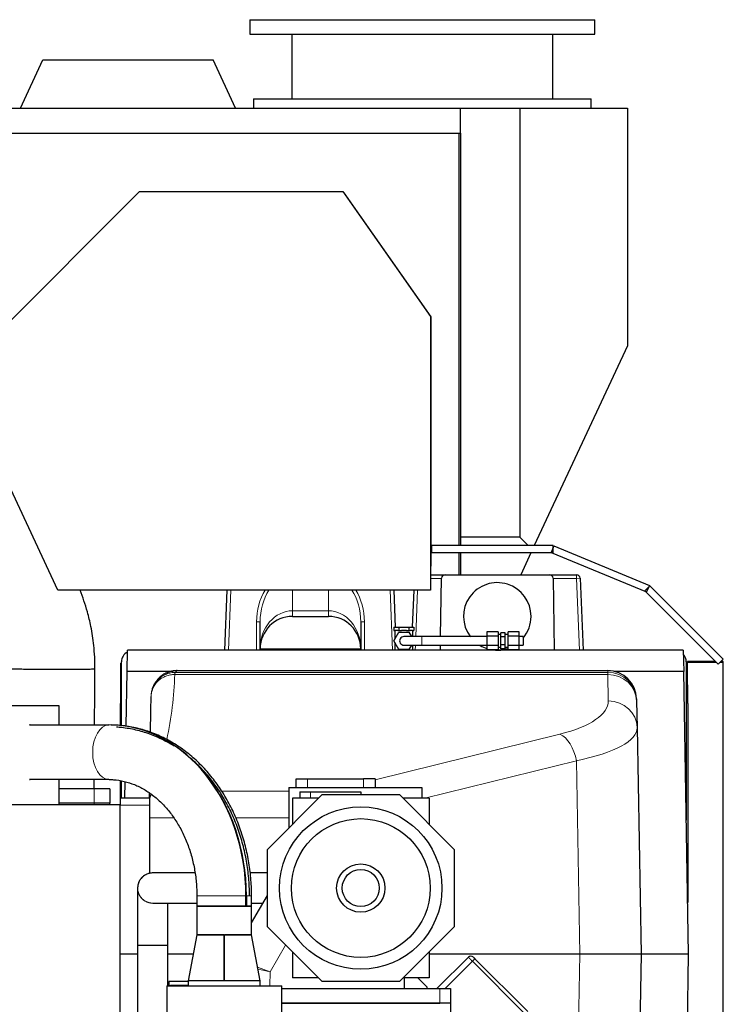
# Model space of a CAD drawing. Header units: inches. Extents: x 0 to 17820, y -10 to 12600.
# Tile 254 of 256: x 8562 to 9541, y 4350 to 5721. Entities that reach past the tile are written whole.
import ezdxf

# ---------------------------------------------------------------- set-up
doc = ezdxf.new("R2010")
doc.units = ezdxf.units.IN
doc.layers.add('1', color=7, linetype='Continuous', true_color=0xffffff)

msp = doc.modelspace()

# ---------------------------------------------------------------- linework, layer by layer
at = {"layer": '1', "color": 2, "linetype": 'Continuous', "lineweight": 25}
for p, q in [((8882.419, 5720.571), (8882.419, 5700.571)), ((8882.419, 5720.571), (9122.419, 5720.571)), ((9122.419, 5720.571), (9362.419, 5720.571)), ((9362.419, 5700.571), (9362.419, 5720.571)), ((8882.419, 5700.571), (9122.419, 5700.571)), ((8940.919, 5700.571), (8940.919, 5610.571)), ((9122.419, 5700.571), (9362.419, 5700.571)), ((9303.919, 5610.571), (9303.919, 5700.571)), ((8563.028, 5597.571), (8594.27, 5664.571)), ((8594.27, 5664.571), (8831.256, 5664.571)), ((8862.499, 5597.571), (8831.256, 5664.571)), ((8887.419, 5610.571), (8887.419, 5597.571)), ((8887.419, 5610.571), (9122.419, 5610.571)), ((9122.419, 5610.571), (9357.419, 5610.571)), ((9357.419, 5597.571), (9357.419, 5610.571)), ((8530.108, 5597.571), (9175.608, 5597.571)), ((9175.608, 5597.571), (9257.92, 5597.571)), ((9175.608, 5562.571), (9175.608, 5597.571)), ((9257.92, 5597.571), (9407.92, 5597.571)), ((9257.92, 5597.571), (9257.92, 5000.581)), ((9407.92, 5597.571), (9407.92, 5266.76)), ((8508.558, 5562.571), (9173.058, 5562.571)), ((9173.058, 5562.571), (9175.608, 5562.571)), ((9173.058, 5562.571), (9173.058, 4988.641)), ((9175.608, 5562.571), (9175.608, 5000.581)), ((8494.74, 5247.148), (8728.994, 5481.402)), ((8728.994, 5481.402), (9011.826, 5481.402)), ((9011.826, 5481.402), (9133.74, 5307.291)), ((9013.598, 5479.69), (9013.023, 5479.69)), ((9134.598, 5306.884), (9013.598, 5479.69)), ((9133.74, 5307.291), (9133.74, 4926.56)), ((9134.598, 4960.19), (9134.598, 5306.884)), ((9407.92, 5266.76), (9278.231, 4988.64)), ((8615.275, 4926.56), (8494.74, 5185.001)), ((9135.55, 4978.639), (9135.55, 4988.639)), ((9304.441, 4988.639), (9135.55, 4988.639)), ((9175.608, 5000.581), (9175.608, 4988.637)), ((9257.92, 5000.581), (9175.608, 5000.581)), ((9269.862, 4988.639), (9257.92, 5000.581)), ((9305.397, 4988.449), (9301.571, 4979.21)), ((9304.441, 4978.639), (9304.441, 4988.639)), ((9305.397, 4988.449), (9438.322, 4933.39)), ((9304.441, 4978.639), (9135.55, 4978.639)), ((9173.058, 4978.643), (9173.058, 4948.146)), ((9175.608, 4978.638), (9175.608, 4948.139)), ((9273.567, 4978.639), (9259.344, 4948.137)), ((9301.571, 4979.21), (9434.495, 4924.151)), ((9133.737, 4960.19), (9134.598, 4960.19)), ((9133.74, 4948.139), (9154.139, 4948.139)), ((9154.14, 4948.139), (9299.301, 4948.139)), ((9299.301, 4948.139), (9336.919, 4948.139)), ((9147.822, 4862.139), (9149.14, 4943.221)), ((9304.3, 4943.221), (9305.927, 4843.139)), ((9341.915, 4943.342), (9345.988, 4843.14)), ((9439.133, 4932.848), (9432.062, 4925.777)), ((9438.322, 4933.39), (9434.495, 4924.151)), ((9439.133, 4932.848), (9541.22, 4830.761)), ((9133.74, 4926.56), (8615.275, 4926.56)), ((8847.452, 4843.14), (8850.843, 4926.559)), ((9082.597, 4926.559), (9084.688, 4875.14)), ((9108.753, 4875.14), (9110.843, 4926.559)), ((9432.062, 4925.777), (9534.149, 4823.689)), ((8896.72, 4845.139), (8896.72, 4882.657)), ((8941.72, 4890.139), (8991.72, 4890.139)), ((9036.72, 4882.657), (9036.72, 4845.139)), ((9082.864, 4875.139), (9089.792, 4875.139)), ((9082.864, 4875.139), (9082.864, 4870.389)), ((9082.864, 4870.389), (9084.578, 4870.389)), ((9082.864, 4856.139), (9089.792, 4868.139)), ((9084.22, 4870.389), (9084.22, 4858.488)), ((9088.078, 4870.389), (9084.578, 4870.389)), ((9088.078, 4870.389), (9089.792, 4870.389)), ((9089.792, 4875.139), (9103.648, 4875.139)), ((9089.792, 4875.139), (9089.792, 4870.389)), ((9089.792, 4870.389), (9093.22, 4870.389)), ((9089.792, 4868.139), (9103.648, 4868.139)), ((9100.22, 4870.389), (9093.22, 4870.389)), ((9100.22, 4870.389), (9103.648, 4870.389)), ((9103.648, 4875.139), (9110.577, 4875.139)), ((9103.648, 4875.139), (9103.648, 4870.389)), ((9103.648, 4870.389), (9105.362, 4870.389)), ((9103.648, 4868.139), (9107.112, 4862.139)), ((9108.862, 4870.389), (9105.362, 4870.389)), ((9108.862, 4870.389), (9110.577, 4870.389)), ((9109.22, 4862.139), (9109.22, 4870.389)), ((9110.577, 4875.139), (9110.577, 4870.389)), ((9212.22, 4868.838), (9212.22, 4862.487)), ((9227.72, 4868.838), (9212.22, 4868.838)), ((9227.72, 4868.838), (9227.72, 4862.487)), ((9231.72, 4865.136), (9227.72, 4865.136)), ((9231.72, 4861.622), (9231.72, 4867.108)), ((9237.72, 4867.108), (9231.72, 4867.108)), ((9237.72, 4861.622), (9237.72, 4867.108)), ((9241.72, 4865.136), (9237.72, 4865.136)), ((9241.72, 4862.487), (9241.72, 4868.838)), ((9257.22, 4868.838), (9241.72, 4868.838)), ((9257.22, 4862.487), (9257.22, 4868.838)), ((9089.792, 4844.139), (9082.864, 4856.139)), ((9084.22, 4853.79), (9084.22, 4843.139)), ((9212.22, 4862.487), (9212.22, 4849.785)), ((9227.72, 4862.487), (9212.22, 4862.487)), ((9227.72, 4862.487), (9227.72, 4849.785)), ((9231.72, 4850.65), (9231.72, 4861.622)), ((9237.72, 4861.622), (9231.72, 4861.622)), ((9231.72, 4845.165), (9231.72, 4850.65)), ((9237.72, 4850.65), (9231.72, 4850.65)), ((9237.72, 4850.65), (9237.72, 4861.622)), ((9237.72, 4845.165), (9237.72, 4850.65)), ((9241.72, 4849.785), (9241.72, 4862.487)), ((9257.22, 4862.487), (9241.72, 4862.487)), ((9257.22, 4849.785), (9257.22, 4862.487)), ((9262.721, 4862.136), (9262.721, 4856.136)), ((9262.721, 4856.136), (9262.721, 4850.136)), ((8711.586, 4813.47), (8712.104, 4843.139)), ((9485.588, 4843.139), (8712.104, 4843.139)), ((8896.72, 4843.139), (8896.72, 4845.139)), ((9036.72, 4845.139), (9036.72, 4843.139)), ((9103.648, 4844.139), (9089.792, 4844.139)), ((9107.112, 4850.139), (9103.648, 4844.139)), ((9109.22, 4843.139), (9109.22, 4850.14)), ((9147.513, 4843.139), (9147.627, 4850.14)), ((9212.22, 4849.785), (9212.22, 4843.435)), ((9227.72, 4849.785), (9212.22, 4849.785)), ((9227.72, 4843.435), (9212.22, 4843.435)), ((9227.72, 4849.785), (9227.72, 4843.435)), ((9227.72, 4847.136), (9231.72, 4847.136)), ((9237.72, 4845.165), (9231.72, 4845.165)), ((9237.72, 4847.136), (9241.72, 4847.136)), ((9241.72, 4843.435), (9241.72, 4849.785)), ((9257.22, 4849.785), (9241.72, 4849.785)), ((9257.22, 4843.435), (9241.72, 4843.435)), ((9257.22, 4843.435), (9257.22, 4849.785)), ((9485.588, 4843.139), (9486.106, 4813.47)), ((8702.72, 4825.139), (8703.72, 4825.139)), ((8702.72, 4795.139), (8702.72, 4825.139)), ((8703.72, 4738.172), (8703.72, 4827.139)), ((9489.72, 4827.139), (9489.72, 4606.4)), ((9489.72, 4825.139), (9490.72, 4825.139)), ((9490.72, 4825.139), (9490.72, 4795.139)), ((9491.229, 4826.189), (9491.229, 4827.594)), ((9530.244, 4827.594), (9491.229, 4827.594)), ((9491.229, 4769.133), (9491.229, 4826.189)), ((9531.649, 4826.189), (9491.229, 4826.189)), ((9541.22, 4830.761), (9534.149, 4823.689)), ((9541.229, 4826.189), (9536.649, 4826.189)), ((9541.229, 4827.594), (9538.054, 4827.594)), ((9541.229, 4826.189), (9541.229, 4827.594)), ((9541.229, 3891.07), (9541.229, 4826.189)), ((8710.256, 4737.268), (8711.586, 4813.47)), ((8775.138, 4813.47), (8711.586, 4813.47)), ((8781.306, 4814.661), (9380.528, 4814.661)), ((9380.528, 4814.594), (9380.528, 4814.661)), ((9486.106, 4813.47), (9390.219, 4813.47)), ((9492.971, 4420.139), (9486.106, 4813.47)), ((8702.22, 4795.139), (8702.22, 4769.139)), ((8703.724, 4795.139), (8702.22, 4795.139)), ((9491.22, 4795.139), (9489.716, 4795.139)), ((9491.22, 4795.139), (9491.22, 4769.139)), ((8702.22, 4769.139), (8701.72, 4769.139)), ((8701.72, 4769.139), (8701.72, 4738.384)), ((9420.522, 4775.365), (9420.522, 4775.347)), ((9420.522, 4775.347), (9420.563, 4772.997)), ((9420.563, 4772.997), (9420.578, 4772.172)), ((9420.578, 4772.172), (9421.218, 4735.461)), ((9491.72, 4769.139), (9491.22, 4769.139)), ((9491.72, 4769.139), (9491.72, 4491.815)), ((8527.082, 4766.139), (8616.754, 4766.139)), ((8616.754, 4766.139), (8616.754, 4739.185)), ((8575.87, 4739.186), (8686.094, 4739.186)), ((9421.218, 4735.461), (9426.722, 4420.139)), ((8686.094, 4663.092), (8575.87, 4663.092)), ((8616.754, 4663.093), (8616.754, 4628.139)), ((8701.72, 4661.495), (8701.72, 4637.13)), ((8703.72, 4637.134), (8703.72, 4661.185)), ((8708.508, 4637.135), (8708.91, 4660.151)), ((8946.72, 4664.139), (8962.72, 4664.139)), ((8946.72, 4652.139), (8946.72, 4664.139)), ((8962.72, 4664.139), (9040.72, 4664.139)), ((9056.72, 4664.139), (9040.72, 4664.139)), ((9056.72, 4664.139), (9056.72, 4652.139)), ((8665.72, 4650.139), (8616.753, 4650.139)), ((8687.72, 4650.139), (8665.72, 4650.139)), ((8687.72, 4650.139), (8687.72, 4630.129)), ((8936.72, 4652.139), (8936.72, 4595.988)), ((8936.72, 4652.139), (9121.72, 4652.139)), ((8951.72, 4646.139), (8951.72, 4637.139)), ((8951.72, 4646.139), (8966.72, 4646.139)), ((8966.72, 4646.139), (9036.72, 4646.139)), ((9036.72, 4646.139), (9036.72, 4642.139)), ((9121.72, 4652.139), (9121.72, 4637.139)), ((8701.72, 4637.139), (8701.72, 4628.139)), ((8742.72, 4637.139), (8701.72, 4637.139)), ((8742.72, 4637.139), (8742.72, 4627.314)), ((8906.72, 4565.987), (8982.872, 4642.139)), ((8977.872, 4637.139), (8941.72, 4637.139)), ((8941.72, 4637.139), (8941.72, 4600.988)), ((8982.872, 4642.139), (9090.568, 4642.139)), ((9090.568, 4642.139), (9166.72, 4565.987)), ((9131.72, 4637.139), (9095.569, 4637.139)), ((9131.72, 4637.139), (9131.72, 4600.988)), ((8701.72, 4628.139), (7983.737, 4628.139)), ((8616.754, 4628.139), (8527.082, 4628.139)), ((8665.72, 4630.129), (8616.753, 4630.129)), ((8665.72, 4628.139), (8616.753, 4628.139)), ((8687.72, 4630.129), (8665.72, 4630.129)), ((8687.72, 4628.139), (8665.72, 4628.139)), ((8687.72, 4628.139), (8687.72, 4630.129)), ((8701.72, 4260.138), (8701.72, 4628.139)), ((8742.72, 4627.314), (8742.72, 4532.502)), ((8906.72, 4458.291), (8906.72, 4565.987)), ((9166.72, 4565.987), (9166.72, 4458.291)), ((8808.67, 4501.139), (8808.67, 4487.139)), ((8876.921, 4487.139), (8876.921, 4501.139)), ((8877.519, 4501.139), (8877.519, 4487.139)), ((8884.77, 4463.734), (8906.719, 4501.752)), ((8884.77, 4487.139), (8884.77, 4501.139)), ((8808.67, 4487.139), (8808.67, 4447.139)), ((8808.67, 4487.139), (8884.77, 4487.139)), ((8876.921, 4487.139), (8808.67, 4487.139)), ((8884.77, 4487.139), (8877.519, 4487.139)), ((8884.77, 4447.139), (8884.77, 4487.139)), ((8982.872, 4382.139), (8906.72, 4458.291)), ((9166.72, 4458.291), (9090.568, 4382.139)), ((8808.67, 4447.139), (8796.686, 4383.139)), ((8846.22, 4447.139), (8808.67, 4447.139)), ((8808.67, 4447.139), (8884.77, 4447.139)), ((8847.2, 4445.139), (8846.192, 4445.139)), ((8846.245, 4446.139), (8847.251, 4446.139)), ((8884.77, 4447.139), (8847.22, 4447.139)), ((8896.754, 4383.139), (8884.77, 4447.139)), ((8726.22, 4420.139), (8701.72, 4420.139)), ((8941.72, 4423.291), (8941.72, 4387.139)), ((9131.72, 4423.291), (9131.72, 4387.139)), ((9341.448, 4420.139), (9131.721, 4420.139)), ((9186.465, 4415.828), (9142.776, 4372.14)), ((9195.656, 4413.708), (9269.198, 4340.166)), ((9426.722, 4420.139), (9341.448, 4420.139)), ((9426.722, 4420.139), (9421.218, 4104.817)), ((9492.971, 4420.139), (9426.722, 4420.139)), ((9486.106, 4026.809), (9492.971, 4420.139)), ((8977.872, 4387.139), (8941.72, 4387.139)), ((9131.72, 4387.139), (9095.569, 4387.139)), ((9097.491, 4372.139), (9097.491, 4387.139)), ((9116.02, 4387.139), (9128.72, 4374.439)), ((8766.72, 4376.139), (8766.72, 4336.139)), ((8766.72, 4376.139), (8846.72, 4376.139)), ((8796.688, 4382.139), (8769.72, 4382.139)), ((8769.72, 4382.139), (8769.72, 4376.132)), ((8771.72, 4376.139), (8771.72, 4377.139)), ((8771.72, 4377.139), (8796.687, 4377.139)), ((8796.686, 4383.139), (8796.686, 4376.139)), ((8846.22, 4383.139), (8796.686, 4383.139)), ((8896.754, 4383.139), (8796.686, 4383.139)), ((8846.72, 4376.139), (8926.72, 4376.139)), ((8896.754, 4383.139), (8847.22, 4383.139)), ((8896.754, 4376.139), (8896.754, 4383.139)), ((8926.72, 4336.139), (8926.72, 4376.139)), ((8926.724, 4372.139), (9146.72, 4372.139)), ((9090.568, 4382.139), (8982.872, 4382.139)), ((9128.72, 4374.439), (9128.72, 4372.139)), ((9146.72, 4372.139), (9161.72, 4372.139)), ((9161.72, 4372.139), (9161.72, 4352.139)), ((8926.724, 4352.139), (9146.72, 4352.139)), ((9161.72, 4352.139), (8926.725, 4352.139)), ((9161.72, 4352.139), (9161.72, 4326.134))]:
    msp.add_line(p, q, dxfattribs=at)
at = {"layer": '1', "color": 110, "linetype": 'Continuous', "lineweight": 13}
for p, q in [((9336.919, 4943.139), (9336.919, 4948.139)), ((9149.138, 4943.139), (9133.74, 4943.139)), ((9336.919, 4943.139), (9304.302, 4943.139)), ((9341.915, 4943.342), (9336.919, 4943.139)), ((9340.984, 4843.139), (9336.919, 4943.139)), ((8855.847, 4926.56), (8852.456, 4843.139)), ((8941.72, 4926.56), (8941.72, 4897.979)), ((8991.72, 4897.979), (8991.72, 4926.56)), ((9080.984, 4843.139), (9077.593, 4926.56)), ((9115.847, 4926.56), (9113.228, 4862.141)), ((8941.72, 4897.979), (8991.72, 4897.979)), ((8941.72, 4897.979), (8941.72, 4890.139)), ((8991.72, 4897.979), (8991.72, 4890.139)), ((8891.72, 4843.139), (8891.72, 4882.657)), ((8896.72, 4882.657), (8891.72, 4882.657)), ((9041.72, 4882.657), (9036.72, 4882.657)), ((9041.72, 4882.657), (9041.72, 4843.139)), ((9036.72, 4845.139), (8896.72, 4845.139)), ((9112.741, 4850.141), (9112.456, 4843.139)), ((8778.686, 4812.244), (9380.569, 4812.244)), ((8781.103, 4814.594), (9380.528, 4814.594)), ((9380.569, 4812.244), (9380.528, 4814.594)), ((9380.584, 4809.22), (9380.569, 4812.244)), ((8777.836, 4809.22), (9380.584, 4809.22)), ((9380.584, 4809.22), (9381.225, 4772.51)), ((9056.722, 4662.807), (9313.81, 4726.407)), ((9336.749, 4689.359), (9125.667, 4637.14)), ((9341.448, 4420.139), (9336.749, 4689.359)), ((8962.72, 4664.139), (8962.72, 4652.139)), ((9040.72, 4652.139), (9040.72, 4664.139)), ((8665.72, 4650.139), (8665.72, 4630.129)), ((8843.335, 4647.019), (8936.719, 4647.019)), ((8966.72, 4646.139), (8966.72, 4637.139)), ((8665.72, 4628.139), (8665.72, 4630.129)), ((8742.72, 4627.314), (8701.72, 4627.314)), ((8776.318, 4609.971), (8742.72, 4609.971)), ((8936.719, 4609.971), (8862.793, 4609.971)), ((8876.921, 4501.139), (8808.67, 4501.139)), ((8884.77, 4501.139), (8877.519, 4501.139)), ((8932.173, 4432.838), (8910.74, 4395.716)), ((9195.656, 4413.708), (9192.12, 4410.173)), ((9336.749, 4150.919), (9341.448, 4420.139)), ((8893.248, 4401.861), (8910.74, 4395.716)), ((8893.725, 4399.315), (8910.74, 4395.716)), ((9192.12, 4410.173), (9154.087, 4372.14)), ((9265.662, 4336.631), (9192.12, 4410.173)), ((8910.74, 4395.716), (8910.295, 4376.139)), ((9146.72, 4352.139), (9146.72, 4372.139))]:
    msp.add_line(p, q, dxfattribs=at)
at = {"layer": '1', "color": 2, "linetype": 'Continuous', "lineweight": 25}
for radius in [113.036, 96.579, 33.624, 25.809]:
    msp.add_circle((9036.72, 4512.139), radius, dxfattribs=at)
for centre, radius, start, end in [((9154.14, 4943.139), 5, 90, 179.068443), ((9299.301, 4943.139), 5, 0.931557, 90), ((9336.919, 4943.139), 5, 2.327815, 90), ((9226.72, 4890.139), 47, 0, 217.108125), ((8941.72, 4845.139), 45, 90, 180), ((8991.72, 4845.139), 45, 0, 90), ((9226.72, 4890.139), 47, 319.989375, 0), ((9096.72, 4856.139), 6, 90.0225, 270.028125), ((8718.72, 4827.139), 15, 116.364474, 180), ((9226.72, 4890.139), 47, 239.675625, 252.028125), ((9226.72, 4890.139), 47, 263.570625, 288.6075), ((9474.72, 4827.139), 15, 0, 43.01075), ((9190, 4412.292), 5, 45, 135)]:
    msp.add_arc(centre, radius, start, end, dxfattribs=at)
at = {"layer": '1', "color": 110, "linetype": 'Continuous', "lineweight": 13}
for centre, major_axis, ratio, start_param, end_param in [((8941.72, 4882.657), (0, 67.689), 0.73867668, 0.86504481, 1.57079633), ((8941.72, 4882.657), (0, 63.995), 0.70317742, 0.81475242, 1.57079633), ((8991.72, 4882.657), (0, 63.995), 0.70317742, 4.71238898, 5.46843289), ((8991.72, 4882.657), (0, -67.689), 0.73867668, 1.57079633, 2.27654784), ((8941.72, 4845.139), (0, 52.84), 0.8516324, 0, 1.57079633), ((8991.72, 4845.139), (0, 52.84), 0.8516324, 4.71238898, 6.28318531), ((9121.72, 4856.139), (0, 6), 0.00001209, 3.14159265, 6.28318531), ((9380.569, 4772.299), (39.994, 0.698), 0.99863273, 0, 1.55336689), ((9380.584, 4771.474), (39.994, 0.698), 0.94364196, 0, 1.55432648), ((9221.2, 4772.519), (-160.027, 0.405), 0.35174742, 2.18883191, 3.14862197), ((9381.225, 4734.763), (39.994, 0.698), 0.94364196, 0, 1.55432648), ((8686.393, 4701.139), (0, 38.05), 0.59781459, 0.01314098, 3.12845167), ((9221.2, 4734.772), (200.021, 0.452), 0.27961989, 5.32764465, 6.28743471), ((9313.81, 4688.661), (9.606, -38.829), 0.56501988, 1.44972272, 2.72889557)]:
    msp.add_ellipse(centre, major_axis=major_axis, ratio=ratio, start_param=start_param, end_param=end_param, dxfattribs=at)
at = {"layer": '1', "color": 2, "linetype": 'Continuous', "lineweight": 25}
for centre, major_axis, ratio, start_param, end_param in [((9380.528, 4774.667), (-39.994, -0.698), 0.99984752, 3.14159265, 4.69493835), ((9380.528, 4774.649), (39.994, 0.698), 0.99863273, 0, 1.55336689), ((8576.169, 4701.139), (0, -38.05), 0.59781459, 3.12845018, 3.15473364), ((8686.094, 4501.139), (0, -238.047), 0.8016344, 1.57079633, 3.14159265), ((8686.692, 4501.139), (0, 238.047), 0.8016344, 4.71238898, 6.26855727), ((8576.169, 4701.139), (0, -38.05), 0.59781459, 6.27004432, 6.29632778)]:
    msp.add_ellipse(centre, major_axis=major_axis, ratio=ratio, start_param=start_param, end_param=end_param, dxfattribs=at)
for points, knots in [([(8666.819, 4817.233), (8666.879, 4828.146), (8665.89, 4847.878), (8661.851, 4874.305), (8656.923, 4894.982), (8651.742, 4911.815), (8648.033, 4921.836), (8646.066, 4926.732)], [0, 0, 0, 0, 0.29062783, 0.52894341, 0.71431086, 0.85890455, 1, 1, 1, 1]), ([(9121.72, 4862.139), (9118.287, 4862.139), (9111.972, 4862.139), (9103.572, 4862.139), (9097.995, 4862.139), (9096.764, 4862.139), (9096.72, 4862.139)], [0, 0, 0, 0, 0.24999002, 0.50000203, 0.7500129, 1, 1, 1, 1]), ([(9096.72, 4850.139), (9096.764, 4850.139), (9097.995, 4850.139), (9103.572, 4850.139), (9111.972, 4850.139), (9118.287, 4850.139), (9121.72, 4850.139)], [0, 0, 0, 0, 0.24999016, 0.50000219, 0.75001299, 1, 1, 1, 1]), ([(8498.666, 4818.607), (8498.664, 4818.6), (8498.666, 4818.581), (8498.666, 4818.538), (8498.665, 4818.469), (8498.663, 4818.323), (8498.667, 4818.181), (8498.653, 4818.053), (8498.704, 4817.994), (8499.753, 4817.888), (8503.976, 4817.716), (8513.906, 4817.499), (8528.12, 4817.29), (8542.306, 4817.141), (8552.626, 4817.057), (8558.519, 4817.014), (8562.929, 4816.985), (8567.274, 4816.959), (8571.551, 4816.936), (8575.801, 4816.916), (8581.581, 4816.888), (8587.354, 4816.86), (8592.366, 4816.836), (8595.186, 4816.823), (8599.469, 4816.805), (8606.064, 4816.782), (8617.868, 4816.755), (8632.449, 4816.753), (8647.697, 4816.807), (8659.018, 4816.916), (8664.464, 4817.039), (8666.406, 4817.142), (8666.789, 4817.198), (8666.819, 4817.226), (8666.819, 4817.233)], [0, 0, 0, 0, 0.00647745, 0.01430047, 0.02994649, 0.06123854, 0.12382264, 0.13946866, 0.15511469, 0.18640673, 0.24899083, 0.31157493, 0.37415903, 0.43674312, 0.46803517, 0.4836812, 0.49932722, 0.51497325, 0.53061927, 0.54626529, 0.56191132, 0.59320337, 0.60884939, 0.6166724, 0.62449542, 0.65578746, 0.68707951, 0.74966361, 0.81224771, 0.87483181, 0.9374159, 0.96870795, 0.99413274, 1, 1, 1, 1]), ([(8666.235, 4739.181), (8666.24, 4739.76), (8666.265, 4742.875), (8666.311, 4748.532), (8666.438, 4763.706), (8666.636, 4786.493), (8666.763, 4806.988), (8666.819, 4817.233)], [0, 0, 0, 0, 0.02273897, 0.12218802, 0.22119471, 0.61341645, 1, 1, 1, 1]), ([(8781.306, 4814.661), (8781.306, 4814.661), (8781.306, 4814.661), (8781.306, 4814.662), (8781.306, 4814.662), (8781.306, 4814.662), (8781.306, 4814.663), (8781.306, 4814.663), (8781.305, 4814.663), (8781.305, 4814.664), (8781.305, 4814.664), (8781.304, 4814.664), (8781.304, 4814.665), (8781.303, 4814.665), (8781.303, 4814.665), (8781.302, 4814.666), (8781.302, 4814.666), (8781.301, 4814.666), (8781.3, 4814.666), (8781.299, 4814.667), (8781.299, 4814.667), (8781.298, 4814.667), (8781.297, 4814.667), (8781.296, 4814.668), (8781.295, 4814.668), (8781.294, 4814.668), (8781.293, 4814.668), (8781.292, 4814.668), (8781.29, 4814.668), (8781.289, 4814.669), (8781.288, 4814.669), (8781.287, 4814.669), (8781.285, 4814.669), (8781.284, 4814.669), (8781.283, 4814.669), (8781.281, 4814.669), (8781.28, 4814.669), (8781.278, 4814.669), (8781.276, 4814.669), (8781.275, 4814.669), (8781.273, 4814.669), (8781.271, 4814.669), (8781.267, 4814.669), (8781.262, 4814.669), (8781.255, 4814.669), (8781.247, 4814.668), (8781.238, 4814.667), (8781.226, 4814.665), (8781.214, 4814.663), (8781.2, 4814.66), (8781.184, 4814.656), (8781.171, 4814.651), (8781.159, 4814.647), (8781.152, 4814.644), (8781.145, 4814.641), (8781.138, 4814.637), (8781.132, 4814.634), (8781.127, 4814.63), (8781.122, 4814.626), (8781.117, 4814.622), (8781.114, 4814.618), (8781.11, 4814.614), (8781.108, 4814.61), (8781.106, 4814.606), (8781.104, 4814.602), (8781.103, 4814.598), (8781.103, 4814.595), (8781.103, 4814.594)], [0, 0, 0, 0, 0.00586638, 0.01177118, 0.0177144, 0.02369607, 0.02971621, 0.03577484, 0.04187199, 0.04800766, 0.05418189, 0.06039469, 0.06664608, 0.07293607, 0.07926469, 0.08563196, 0.09203788, 0.09848248, 0.10496578, 0.11148779, 0.11804852, 0.124648, 0.13128623, 0.13796324, 0.14467904, 0.15143364, 0.15822706, 0.16505931, 0.17193041, 0.17884037, 0.18578921, 0.19277693, 0.19980355, 0.20686909, 0.21397355, 0.22111695, 0.2282993, 0.23552062, 0.2427809, 0.25008018, 0.25298441, 0.26104729, 0.27426882, 0.29264901, 0.31618786, 0.34488536, 0.37874152, 0.41775632, 0.46192978, 0.51126189, 0.56575265, 0.62540206, 0.65508856, 0.68409975, 0.71243599, 0.74009765, 0.76708516, 0.79339895, 0.8190395, 0.84400734, 0.86830302, 0.89192715, 0.9148804, 0.93716347, 0.95877718, 0.97972237, 1, 1, 1, 1]), ([(8884.77, 4501.139), (8884.77, 4505.546), (8884.486, 4517.919), (8882.702, 4538.226), (8878.623, 4561.736), (8872.593, 4584.666), (8864.662, 4606.777), (8854.898, 4627.844), (8843.388, 4647.645), (8830.241, 4665.965), (8815.587, 4682.601), (8799.581, 4697.369), (8782.4, 4710.103), (8764.238, 4720.664), (8745.302, 4728.955), (8725.811, 4734.876), (8707.101, 4738.28), (8694.944, 4738.982), (8689.424, 4739.011)], [0, 0, 0, 0, 0.03617293, 0.10180628, 0.16749673, 0.23322277, 0.29897502, 0.36473355, 0.43046436, 0.49611717, 0.56162559, 0.6269113, 0.69189312, 0.75650065, 0.82068964, 0.88445516, 0.94783831, 1, 1, 1, 1]), ([(8777.033, 4709.638), (8772.071, 4712.748), (8760.986, 4718.981), (8743.182, 4726.643), (8723.838, 4732.362), (8708.265, 4735.063), (8699.238, 4735.774), (8696.803, 4735.906)], [0, 0, 0, 0, 0.20204377, 0.44055208, 0.67755527, 0.91320735, 1, 1, 1, 1]), ([(8881.87, 4501.139), (8881.87, 4505.501), (8881.588, 4517.778), (8879.814, 4537.935), (8875.752, 4561.284), (8869.747, 4584.05), (8861.849, 4605.992), (8852.127, 4626.883), (8840.671, 4646.503), (8827.589, 4664.636), (8814.041, 4679.923), (8804.623, 4688.742), (8800.349, 4692.42)], [0, 0, 0, 0, 0.05880727, 0.16588729, 0.27305682, 0.38028104, 0.48754559, 0.59481984, 0.70205126, 0.80916175, 0.91604777, 1, 1, 1, 1]), ([(8686.393, 4663.089), (8688.549, 4663.09), (8695.585, 4662.838), (8707.464, 4661.023), (8721.803, 4656.437), (8735.642, 4649.574), (8748.741, 4640.576), (8760.919, 4629.603), (8772.021, 4616.815), (8781.903, 4602.385), (8790.425, 4586.503), (8797.459, 4569.386), (8802.894, 4551.271), (8806.638, 4532.427), (8808.375, 4515.583), (8808.67, 4505.134), (8808.67, 4501.139)], [0, 0, 0, 0, 0.03591212, 0.11732387, 0.19819355, 0.27769076, 0.35563685, 0.4322563, 0.50790091, 0.58289619, 0.65749117, 0.73185648, 0.80609812, 0.880274, 0.95440457, 1, 1, 1, 1]), ([(8745.235, 4642.55), (8745.21, 4642.515), (8745.185, 4642.481), (8745.006, 4642.228), (8744.856, 4642.005), (8744.564, 4641.549), (8744.423, 4641.315), (8744.15, 4640.836), (8744.018, 4640.59), (8743.829, 4640.213), (8743.737, 4640.023), (8743.648, 4639.828), (8743.589, 4639.698), (8743.56, 4639.633), (8743.418, 4639.304), (8743.311, 4639.035), (8743.113, 4638.488), (8743.022, 4638.209), (8742.857, 4637.641), (8742.784, 4637.352), (8742.72, 4637.057)], [0, 0, 0, 0, 0.02241464, 0.02241464, 0.16206969, 0.16206969, 0.30172474, 0.30172474, 0.44137979, 0.44137979, 0.51120732, 0.54612108, 0.54612108, 0.58103484, 0.58103484, 0.7206899, 0.7206899, 0.86034495, 0.86034495, 1, 1, 1, 1]), ([(8747.393, 4533.139), (8746.614, 4533.145), (8744.184, 4533.031), (8740.273, 4532.146), (8736.185, 4530.182), (8733.087, 4527.772), (8731.687, 4526.333), (8730.591, 4524.972), (8730.129, 4524.349), (8729.69, 4523.711), (8729.113, 4522.8), (8728.467, 4521.631), (8727.546, 4519.633), (8726.734, 4517.063), (8726.37, 4514.898), (8726.251, 4513.401), (8726.224, 4512.634), (8726.22, 4512.29), (8726.22, 4512.139)], [0, 0, 0, 0, 0.04083618, 0.1271789, 0.20759965, 0.2825765, 0.35166083, 0.3655519, 0.37875062, 0.3920909, 0.40638189, 0.44019147, 0.48370886, 0.60527783, 0.80090978, 0.90754411, 0.95854639, 1, 1, 1, 1]), ([(8806.151, 4533.139), (8800.821, 4533.139), (8790.149, 4533.139), (8775.778, 4533.139), (8764.115, 4533.139), (8755.778, 4533.139), (8751.281, 4533.139), (8748.998, 4533.139), (8747.933, 4533.139), (8747.354, 4533.139), (8747.234, 4533.139), (8747.22, 4533.139)], [0, 0, 0, 0, 0.15436568, 0.31503195, 0.47154831, 0.62626088, 0.77521289, 0.84417102, 0.9065275, 0.95943258, 1, 1, 1, 1]), ([(8906.719, 4533.139), (8901.803, 4533.139), (8893.835, 4533.139), (8885.867, 4533.139), (8882.815, 4533.139)], [0, 0, 0, 0, 0.61699287, 1, 1, 1, 1]), ([(8726.22, 4512.139), (8726.22, 4512.111), (8726.22, 4511.901), (8726.22, 4511.011), (8726.22, 4509.625), (8726.22, 4507.546), (8726.22, 4504.604), (8726.22, 4499.937), (8726.22, 4492.758), (8726.22, 4483.318), (8726.22, 4472.595), (8726.22, 4463.195), (8726.22, 4453.328), (8726.22, 4443.229), (8726.22, 4436.025), (8726.22, 4432.156)], [0, 0, 0, 0, 0.04650981, 0.10288527, 0.15995971, 0.21192966, 0.28827952, 0.3614531, 0.46026379, 0.58885576, 0.66751112, 0.7590323, 0.82931194, 0.9089778, 1, 1, 1, 1]), ([(8747.22, 4491.139), (8747.249, 4491.139), (8747.478, 4491.139), (8748.569, 4491.139), (8751.017, 4491.139), (8755.779, 4491.139), (8764.115, 4491.139), (8775.778, 4491.139), (8790.632, 4491.139), (8802.182, 4491.139), (8808.373, 4491.139), (8808.662, 4491.139)], [0, 0, 0, 0, 0.05560236, 0.13099905, 0.21945449, 0.36489406, 0.51595834, 0.66878389, 0.82566147, 0.99186679, 1, 1, 1, 1]), ([(8768.22, 4432.156), (8768.22, 4436.95), (8768.22, 4445.648), (8768.22, 4460.387), (8768.22, 4474.338), (8768.22, 4484.974), (8768.22, 4489.813), (8768.22, 4491.283)], [0, 0, 0, 0, 0.21763188, 0.3994216, 0.68497672, 0.89913363, 1, 1, 1, 1]), ([(8884.771, 4491.139), (8887.17, 4491.139), (8892.444, 4491.139), (8897.718, 4491.139), (8900.592, 4491.139)], [0, 0, 0, 0, 0.45504708, 1, 1, 1, 1]), ([(8726.22, 4432.156), (8726.22, 4424.977), (8726.22, 4410.95), (8726.22, 4390.403), (8726.22, 4370.838), (8726.22, 4352.253), (8726.22, 4334.647), (8726.22, 4318.019), (8726.22, 4302.369), (8726.22, 4283.46), (8726.22, 4269.491), (8726.22, 4260.412), (8726.22, 4260.134)], [0, 0, 0, 0, 0.12519641, 0.24461989, 0.35834847, 0.46638835, 0.5687395, 0.66540196, 0.75637572, 0.84166077, 0.99516478, 1, 1, 1, 1]), ([(8768.22, 4376.136), (8768.22, 4380.52), (8768.22, 4389.553), (8768.22, 4403.346), (8768.22, 4417.635), (8768.22, 4427.276), (8768.22, 4432.156)], [0, 0, 0, 0, 0.23477325, 0.48371086, 0.73865706, 1, 1, 1, 1]), ([(9193.536, 4415.828), (9193.537, 4415.827), (9193.544, 4415.82), (9193.573, 4415.791), (9193.607, 4415.757), (9193.632, 4415.732), (9193.637, 4415.727), (9193.648, 4415.716), (9193.654, 4415.71), (9193.671, 4415.693), (9193.684, 4415.68), (9193.724, 4415.64), (9193.783, 4415.581), (9193.854, 4415.51), (9193.911, 4415.453), (9193.941, 4415.423), (9193.973, 4415.391), (9193.994, 4415.369), (9194.005, 4415.359), (9194.061, 4415.303), (9194.154, 4415.21), (9194.307, 4415.057), (9194.419, 4414.945), (9194.491, 4414.873), (9194.505, 4414.858), (9194.535, 4414.829), (9194.55, 4414.814), (9194.595, 4414.769), (9194.625, 4414.739), (9194.717, 4414.647), (9194.842, 4414.522), (9194.972, 4414.392), (9195.071, 4414.293), (9195.105, 4414.259), (9195.172, 4414.192), (9195.206, 4414.158), (9195.309, 4414.055), (9195.447, 4413.917), (9195.586, 4413.778), (9195.656, 4413.708)], [0, 0, 0, 0, 0.05795773, 0.12076055, 0.18356337, 0.18356337, 0.19926407, 0.19926407, 0.21496478, 0.21496478, 0.24636619, 0.24636619, 0.30916901, 0.37197182, 0.37197182, 0.40337323, 0.41907394, 0.41907394, 0.43477464, 0.43477464, 0.49757746, 0.56038028, 0.62318309, 0.62318309, 0.6388838, 0.6388838, 0.6545845, 0.6545845, 0.68598591, 0.68598591, 0.74878873, 0.81159155, 0.81159155, 0.84299296, 0.84299296, 0.87439436, 0.87439436, 0.93719718, 1, 1, 1, 1])]:
    msp.add_open_spline(points, degree=3, knots=knots, dxfattribs=at)
for points, degree in [([(9212.22, 4862.137), (9121.72, 4862.139)], 1), ([(9262.721, 4862.136), (9257.22, 4862.136)], 1), ([(9121.72, 4850.139), (9212.22, 4850.137)], 1), ([(9257.22, 4850.136), (9262.721, 4850.136)], 1), ([(8744.102, 4728.598), (8744.377, 4744.334), (8744.666, 4760.932), (8744.978, 4778.783)], 3), ([(8665.614, 4650.139), (8665.644, 4654.468), (8665.675, 4658.789), (8665.705, 4663.104)], 3), ([(8742.506, 4637.139), (8742.547, 4639.515), (8742.589, 4641.891), (8742.63, 4644.271)], 3), ([(8846.22, 4447.139), (8846.22, 4425.806), (8846.22, 4404.473), (8846.22, 4383.139)], 3), ([(8847.22, 4383.139), (8847.22, 4404.473), (8847.22, 4425.806), (8847.22, 4447.139)], 3), ([(8803.617, 4420.139), (8768.221, 4420.139)], 1)]:
    msp.add_open_spline(points, degree=degree, dxfattribs=at)
at = {"layer": '1', "color": 110, "linetype": 'Continuous', "lineweight": 13}
for points, weights, degree in [([(8778.686, 4812.244), (8745.562, 4812.246), (8744.985, 4779.172)], [1, 0.713242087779, 1], 2), ([(8777.836, 4809.22), (8745.51, 4809.282), (8744.978, 4778.783)], [1, 0.712905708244, 1], 2), ([(8745.878, 4786.519), (8745.05, 4782.88), (8744.984, 4779.15)], [0.93029846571, 0.959401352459, 1], 2), ([(8745.913, 4491.18), (8738.602, 4491.636), (8729.599, 4495.752), (8726.22, 4505.038), (8726.22, 4512.139)], [1.01600778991, 1.00967006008, 0.963418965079, 1.01661171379, 1.01661171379], 4)]:
    msp.add_rational_spline(points, weights, degree=degree, dxfattribs=at)
at = {"layer": '1', "color": 2, "linetype": 'Continuous', "lineweight": 25}
for points, weights in [([(8781.103, 4814.594), (8752.27, 4814.595), (8745.878, 4786.519)], [1, 0.75384073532, 0.93029846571]), ([(8781.306, 4814.661), (8774.404, 4814.661), (8767.982, 4812.13)], [1, 0.927877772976, 0.892035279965])]:
    msp.add_rational_spline(points, weights, degree=2, dxfattribs=at)
at = {"layer": '1', "color": 110, "linetype": 'Continuous', "lineweight": 13}
for points, knots in [([(8778.686, 4812.244), (8778.686, 4812.242), (8778.685, 4812.239), (8778.685, 4812.235), (8778.685, 4812.23), (8778.684, 4812.224), (8778.683, 4812.219), (8778.682, 4812.214), (8778.681, 4812.208), (8778.68, 4812.202), (8778.679, 4812.196), (8778.677, 4812.19), (8778.675, 4812.183), (8778.673, 4812.176), (8778.671, 4812.17), (8778.669, 4812.163), (8778.667, 4812.155), (8778.664, 4812.148), (8778.661, 4812.14), (8778.659, 4812.132), (8778.656, 4812.124), (8778.652, 4812.116), (8778.649, 4812.107), (8778.645, 4812.099), (8778.642, 4812.09), (8778.638, 4812.08), (8778.634, 4812.071), (8778.63, 4812.061), (8778.625, 4812.051), (8778.621, 4812.041), (8778.616, 4812.031), (8778.611, 4812.02), (8778.606, 4812.009), (8778.601, 4811.998), (8778.596, 4811.986), (8778.59, 4811.975), (8778.585, 4811.963), (8778.579, 4811.951), (8778.573, 4811.938), (8778.567, 4811.925), (8778.56, 4811.912), (8778.549, 4811.889), (8778.531, 4811.853), (8778.505, 4811.801), (8778.475, 4811.741), (8778.441, 4811.671), (8778.402, 4811.59), (8778.36, 4811.499), (8778.314, 4811.394), (8778.273, 4811.298), (8778.239, 4811.215), (8778.214, 4811.151), (8778.19, 4811.089), (8778.167, 4811.026), (8778.145, 4810.965), (8778.124, 4810.904), (8778.105, 4810.845), (8778.086, 4810.787), (8778.068, 4810.73), (8778.052, 4810.675), (8778.036, 4810.622), (8778.021, 4810.57), (8778.008, 4810.521), (8777.995, 4810.473), (8777.984, 4810.427), (8777.972, 4810.378), (8777.96, 4810.323), (8777.947, 4810.263), (8777.934, 4810.202), (8777.923, 4810.141), (8777.912, 4810.079), (8777.902, 4810.018), (8777.892, 4809.957), (8777.884, 4809.895), (8777.876, 4809.834), (8777.869, 4809.772), (8777.862, 4809.71), (8777.856, 4809.649), (8777.851, 4809.587), (8777.847, 4809.526), (8777.843, 4809.465), (8777.84, 4809.403), (8777.838, 4809.342), (8777.836, 4809.281), (8777.836, 4809.241), (8777.836, 4809.22)], [0, 0, 0, 0, 0.00558428, 0.01120277, 0.01685548, 0.02254244, 0.02826365, 0.03401915, 0.03980894, 0.04563304, 0.05149148, 0.05738426, 0.06331141, 0.06927293, 0.07526885, 0.08129918, 0.08736394, 0.09346313, 0.09959679, 0.10576491, 0.11196752, 0.11820462, 0.12447624, 0.13078238, 0.13712307, 0.1434983, 0.1499081, 0.15635248, 0.16283145, 0.16934502, 0.1758932, 0.18247601, 0.18909346, 0.19574556, 0.20243232, 0.20915375, 0.21590986, 0.22270067, 0.22952618, 0.23638641, 0.24328137, 0.25021106, 0.27266666, 0.29764623, 0.32515006, 0.35517841, 0.38773145, 0.42280933, 0.46041216, 0.50054002, 0.52122953, 0.54124361, 0.56058225, 0.57924548, 0.59723329, 0.61454571, 0.63118273, 0.64714438, 0.66243068, 0.67704164, 0.69097728, 0.70423763, 0.71682271, 0.72873256, 0.73996722, 0.75052673, 0.76506288, 0.7794422, 0.79366477, 0.8077307, 0.82164009, 0.83539303, 0.84898965, 0.86243004, 0.87571433, 0.88884264, 0.90181508, 0.91463179, 0.9272929, 0.93979854, 0.95214886, 0.96434401, 0.97638414, 0.98826942, 1, 1, 1, 1]), ([(9192.12, 4410.173), (9191.934, 4410.359), (9191.562, 4410.731), (9191.195, 4411.098), (9190.967, 4411.326), (9190.921, 4411.372), (9190.83, 4411.463), (9190.785, 4411.508), (9190.649, 4411.643), (9190.56, 4411.733), (9190.295, 4411.998), (9189.948, 4412.345), (9189.615, 4412.678), (9189.37, 4412.923), (9189.29, 4413.003), (9189.19, 4413.103), (9189.17, 4413.123), (9189.13, 4413.163), (9189.11, 4413.182), (9189.051, 4413.242), (9189.012, 4413.281), (9188.819, 4413.474), (9188.671, 4413.622), (9188.386, 4413.906), (9188.25, 4414.043), (9187.989, 4414.303), (9187.865, 4414.428), (9187.717, 4414.575), (9187.688, 4414.605), (9187.631, 4414.662), (9187.547, 4414.746), (9187.467, 4414.826), (9187.313, 4414.98), (9187.124, 4415.169), (9186.966, 4415.327), (9186.86, 4415.433), (9186.826, 4415.467), (9186.787, 4415.506), (9186.779, 4415.513), (9186.764, 4415.529), (9186.742, 4415.551), (9186.721, 4415.572), (9186.654, 4415.639), (9186.564, 4415.729), (9186.51, 4415.783), (9186.474, 4415.818), (9186.465, 4415.828), (9186.465, 4415.828)], [0, 0, 0, 0, 0.06256684, 0.12513367, 0.12513367, 0.14077538, 0.14077538, 0.15641709, 0.15641709, 0.18770051, 0.18770051, 0.25026734, 0.31283418, 0.31283418, 0.3441176, 0.3441176, 0.35193845, 0.35193845, 0.35975931, 0.35975931, 0.37540102, 0.37540102, 0.43796785, 0.43796785, 0.50053469, 0.50053469, 0.56310152, 0.56310152, 0.57874323, 0.57874323, 0.59438494, 0.62566836, 0.62566836, 0.6882352, 0.75080203, 0.75080203, 0.78208545, 0.78208545, 0.7899063, 0.7899063, 0.79772716, 0.81336887, 0.81336887, 0.8759357, 0.93850254, 0.93850254, 1, 1, 1, 1])]:
    msp.add_open_spline(points, degree=3, knots=knots, dxfattribs=at)
for points in [[(8781.103, 4814.594), (8781.09, 4813.811), (8778.699, 4813.027), (8778.686, 4812.244)], [(8777.836, 4809.22), (8777.309, 4779.036), (8772.987, 4748.859), (8766.868, 4718.686)]]:
    msp.add_open_spline(points, degree=3, dxfattribs=at)
msp.add_rational_spline([(8747.22, 4491.139), (8739.796, 4491.139), (8729.933, 4494.852), (8726.22, 4504.715), (8726.22, 4519.563), (8729.932, 4529.426), (8739.794, 4533.139), (8747.218, 4533.139)], [1.01661171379, 1.01661171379, 0.958470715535, 1.01661171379, 1.01661171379, 0.958477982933, 1.01660081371, 1.01661171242], degree=4, knots=[0, 0, 0, 0, 0, 0.50001563, 0.50001563, 0.50001563, 1, 1, 1, 1, 1], dxfattribs=at)
at = {"layer": '1', "color": 2, "linetype": 'Continuous', "lineweight": 25}
msp.add_rational_spline([(8768.22, 4432.156), (8768.22, 4432.153), (8764.508, 4432.15), (8754.645, 4432.149), (8739.796, 4432.149), (8729.932, 4432.15), (8726.22, 4432.153), (8726.22, 4432.156)], [1.01661171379, 1.01661171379, 0.958470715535, 1.01661171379, 1.01661171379, 0.958470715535, 1.01661171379, 1.01661171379], degree=4, knots=[0, 0, 0, 0, 0, 0.5, 0.5, 0.5, 1, 1, 1, 1, 1], dxfattribs=at)

doc.saveas('drawing.dxf')
